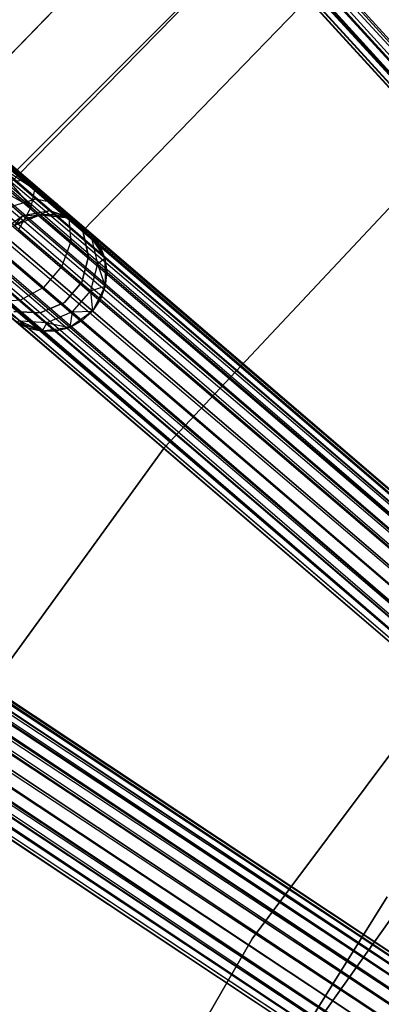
# Model space of a CAD drawing. Extents: x -189 to 189, y -189 to 189.
# Tile 118 of 256: x -46.39 to -40.21, y 26.76 to 43.57. Entities that reach past the tile are written whole.
import ezdxf

# ---------------------------------------------------------------- set-up
doc = ezdxf.new("R2010")
doc.units = 0
doc.header["$LTSCALE"] = 25.4
doc.layers.get('0').update_dxf_attribs({"linetype": 'CONTINUOUS'})

# ---------------------------------------------------------------- blocks, each defined once
blk = doc.blocks.new('NL2500012474_STL')
at = {"color": 0}
for p, q in [((77.623, 124.332, 178.471), (161.831, 31.626, 178.385)), ((77.623, 124.332, 178.471), (161.831, 31.626, 178.385)), ((77.623, 124.332, 178.471), (161.685, 31.492, 178.249)), ((77.623, 124.332, 178.471), (161.685, 31.492, 178.249)), ((77.456, 124.18, 176.615), (161.831, 31.626, 176.615)), ((77.456, 124.18, 176.615), (161.831, 31.626, 176.615)), ((161.831, 31.626, 176.615), (77.192, 123.939, 176.932)), ((161.685, 31.492, 176.751), (77.192, 123.939, 176.932)), ((161.831, 31.626, 176.615), (77.192, 123.939, 176.932)), ((161.685, 31.492, 176.751), (77.192, 123.939, 176.932)), ((161.566, 31.384, 176.932), (77.192, 123.939, 176.932)), ((161.566, 31.384, 176.932), (77.192, 123.939, 176.932)), ((77.31, 124.047, 178.249), (161.685, 31.492, 178.249)), ((77.31, 124.047, 178.249), (161.685, 31.492, 178.249)), ((77.31, 124.047, 178.249), (161.566, 31.384, 178.068)), ((77.31, 124.047, 178.249), (161.566, 31.384, 178.068)), ((77.066, 123.825, 177.379), (161.441, 31.27, 177.621)), ((77.066, 123.825, 177.379), (161.441, 31.27, 177.379)), ((77.066, 123.825, 177.379), (161.441, 31.27, 177.621)), ((161.566, 31.384, 176.932), (77.066, 123.825, 177.379)), ((161.566, 31.384, 176.932), (77.066, 123.825, 177.379)), ((161.484, 31.309, 177.145), (77.066, 123.825, 177.379)), ((161.484, 31.309, 177.145), (77.066, 123.825, 177.379)), ((77.066, 123.825, 177.379), (161.441, 31.27, 177.379)), ((77.109, 123.864, 177.855), (161.566, 31.384, 178.068)), ((77.109, 123.864, 177.855), (161.566, 31.384, 178.068)), ((77.109, 123.864, 177.855), (161.484, 31.309, 177.855)), ((77.109, 123.864, 177.855), (161.484, 31.309, 177.855)), ((77.109, 123.864, 177.855), (161.441, 31.27, 177.621)), ((77.109, 123.864, 177.855), (161.441, 31.27, 177.621)), ((63.969, 110.31, 177.855), (159.078, 28.825, 177.855)), ((63.969, 110.31, 177.855), (159.078, 28.825, 177.855)), ((63.969, 110.31, 177.855), (159.005, 28.74, 178.068)), ((63.969, 110.31, 177.855), (159.005, 28.74, 178.068)), ((63.969, 110.31, 177.855), (158.901, 28.619, 178.249)), ((63.969, 110.31, 177.855), (158.901, 28.619, 178.249)), ((64.007, 110.354, 177.379), (159.116, 28.869, 177.379)), ((64.007, 110.354, 177.379), (159.116, 28.869, 177.621)), ((64.007, 110.354, 177.379), (159.116, 28.869, 177.379)), ((64.007, 110.354, 177.379), (159.116, 28.869, 177.621)), ((64.007, 110.354, 177.379), (159.078, 28.825, 177.855)), ((64.007, 110.354, 177.379), (159.078, 28.825, 177.855)), ((63.896, 110.225, 176.932), (159.005, 28.74, 176.932)), ((63.896, 110.225, 176.932), (159.005, 28.74, 176.932)), ((63.896, 110.225, 176.932), (159.078, 28.825, 177.145)), ((63.896, 110.225, 176.932), (159.078, 28.825, 177.145)), ((63.896, 110.225, 176.932), (159.116, 28.869, 177.379)), ((63.896, 110.225, 176.932), (159.116, 28.869, 177.379)), ((63.792, 110.103, 178.249), (158.901, 28.619, 178.249)), ((63.792, 110.103, 178.249), (158.901, 28.619, 178.249)), ((63.792, 110.103, 178.249), (158.772, 28.468, 178.385)), ((63.792, 110.103, 178.249), (158.772, 28.468, 178.385)), ((63.792, 110.103, 178.249), (158.626, 28.297, 178.471)), ((63.792, 110.103, 178.249), (158.626, 28.297, 178.471)), ((63.663, 109.953, 176.615), (158.772, 28.468, 176.615)), ((63.663, 109.953, 176.615), (158.772, 28.468, 176.615)), ((63.663, 109.953, 176.615), (158.901, 28.619, 176.751)), ((63.663, 109.953, 176.615), (158.901, 28.619, 176.751)), ((63.663, 109.953, 176.615), (159.005, 28.74, 176.932)), ((63.663, 109.953, 176.615), (159.005, 28.74, 176.932)), ((63.516, 109.782, 178.471), (158.626, 28.297, 178.471)), ((63.516, 109.782, 178.471), (158.626, 28.297, 178.471)), ((158.772, 28.468, 176.615), (63.361, 109.6, 176.5)), ((63.361, 109.6, 178.5), (158.47, 28.115, 178.5)), ((63.361, 109.6, 178.5), (158.47, 28.115, 178.5)), ((158.626, 28.297, 176.529), (63.361, 109.6, 176.5)), ((158.772, 28.468, 176.615), (63.361, 109.6, 176.5)), ((158.626, 28.297, 176.529), (63.361, 109.6, 176.5)), ((158.47, 28.115, 176.5), (63.361, 109.6, 176.5)), ((158.47, 28.115, 176.5), (63.361, 109.6, 176.5)), ((63.205, 109.418, 178.471), (158.314, 27.934, 178.471)), ((63.205, 109.418, 178.471), (158.314, 27.934, 178.471)), ((63.205, 109.418, 178.471), (158.167, 27.762, 178.385)), ((63.205, 109.418, 178.471), (158.167, 27.762, 178.385)), ((63.205, 109.418, 178.471), (158.038, 27.612, 178.249)), ((63.205, 109.418, 178.471), (158.038, 27.612, 178.249)), ((63.058, 109.247, 176.615), (158.167, 27.762, 176.615)), ((158.47, 28.115, 176.5), (63.058, 109.247, 176.615)), ((158.47, 28.115, 176.5), (63.058, 109.247, 176.615)), ((158.314, 27.934, 176.529), (63.058, 109.247, 176.615)), ((158.314, 27.934, 176.529), (63.058, 109.247, 176.615)), ((63.058, 109.247, 176.615), (158.167, 27.762, 176.615)), ((158.167, 27.762, 176.615), (62.825, 108.975, 176.932)), ((158.038, 27.612, 176.751), (62.825, 108.975, 176.932)), ((158.167, 27.762, 176.615), (62.825, 108.975, 176.932)), ((158.038, 27.612, 176.751), (62.825, 108.975, 176.932)), ((157.934, 27.49, 176.932), (62.825, 108.975, 176.932)), ((157.934, 27.49, 176.932), (62.825, 108.975, 176.932)), ((62.929, 109.096, 178.249), (158.038, 27.612, 178.249)), ((62.929, 109.096, 178.249), (158.038, 27.612, 178.249)), ((62.929, 109.096, 178.249), (157.934, 27.49, 178.068)), ((62.929, 109.096, 178.249), (157.934, 27.49, 178.068)), ((62.715, 108.846, 177.379), (157.824, 27.362, 177.621)), ((62.715, 108.846, 177.379), (157.824, 27.362, 177.379)), ((62.715, 108.846, 177.379), (157.824, 27.362, 177.621)), ((157.934, 27.49, 176.932), (62.715, 108.846, 177.379)), ((157.934, 27.49, 176.932), (62.715, 108.846, 177.379)), ((157.861, 27.405, 177.145), (62.715, 108.846, 177.379)), ((157.861, 27.405, 177.145), (62.715, 108.846, 177.379)), ((62.715, 108.846, 177.379), (157.824, 27.362, 177.379)), ((62.752, 108.89, 177.855), (157.934, 27.49, 178.068)), ((62.752, 108.89, 177.855), (157.934, 27.49, 178.068)), ((62.752, 108.89, 177.855), (157.861, 27.405, 177.855)), ((62.752, 108.89, 177.855), (157.861, 27.405, 177.855)), ((62.752, 108.89, 177.855), (157.824, 27.362, 177.621)), ((62.752, 108.89, 177.855), (157.824, 27.362, 177.621)), ((51.378, 93.824, 177.855), (155.779, 24.645, 177.855)), ((51.378, 93.824, 177.855), (155.779, 24.645, 177.855)), ((51.378, 93.824, 177.855), (155.718, 24.552, 178.068)), ((51.378, 93.824, 177.855), (155.718, 24.552, 178.068)), ((51.378, 93.824, 177.855), (155.629, 24.418, 178.249)), ((51.378, 93.824, 177.855), (155.629, 24.418, 178.249)), ((51.41, 93.872, 177.379), (155.811, 24.693, 177.379)), ((51.41, 93.872, 177.379), (155.811, 24.693, 177.621)), ((51.41, 93.872, 177.379), (155.811, 24.693, 177.379)), ((51.41, 93.872, 177.379), (155.811, 24.693, 177.621)), ((51.41, 93.872, 177.379), (155.779, 24.645, 177.855)), ((51.41, 93.872, 177.379), (155.779, 24.645, 177.855)), ((51.316, 93.731, 176.932), (155.718, 24.552, 176.932)), ((51.316, 93.731, 176.932), (155.718, 24.552, 176.932)), ((51.316, 93.731, 176.932), (155.779, 24.645, 177.145)), ((51.316, 93.731, 176.932), (155.779, 24.645, 177.145)), ((51.316, 93.731, 176.932), (155.811, 24.693, 177.379)), ((51.316, 93.731, 176.932), (155.811, 24.693, 177.379)), ((51.228, 93.598, 178.249), (155.629, 24.418, 178.249)), ((51.228, 93.598, 178.249), (155.629, 24.418, 178.249)), ((51.228, 93.598, 178.249), (155.52, 24.253, 178.385)), ((51.228, 93.598, 178.249), (155.52, 24.253, 178.385)), ((51.228, 93.598, 178.249), (155.395, 24.065, 178.471)), ((51.228, 93.598, 178.249), (155.395, 24.065, 178.471)), ((51.118, 93.432, 176.615), (155.52, 24.253, 176.615)), ((51.118, 93.432, 176.615), (155.52, 24.253, 176.615)), ((51.118, 93.432, 176.615), (155.629, 24.418, 176.751)), ((51.118, 93.432, 176.615), (155.629, 24.418, 176.751)), ((51.118, 93.432, 176.615), (155.718, 24.552, 176.932)), ((51.118, 93.432, 176.615), (155.718, 24.552, 176.932)), ((50.993, 93.244, 178.471), (155.395, 24.065, 178.471)), ((50.993, 93.244, 178.471), (155.395, 24.065, 178.471)), ((155.52, 24.253, 176.615), (50.861, 93.045, 176.5)), ((50.861, 93.045, 178.5), (155.263, 23.866, 178.5)), ((50.861, 93.045, 178.5), (155.263, 23.866, 178.5)), ((155.395, 24.065, 176.529), (50.861, 93.045, 176.5)), ((155.52, 24.253, 176.615), (50.861, 93.045, 176.5)), ((155.395, 24.065, 176.529), (50.861, 93.045, 176.5)), ((155.263, 23.866, 176.5), (50.861, 93.045, 176.5)), ((155.263, 23.866, 176.5), (50.861, 93.045, 176.5)), ((50.729, 92.845, 178.471), (155.131, 23.666, 178.471)), ((50.729, 92.845, 178.471), (155.131, 23.666, 178.471)), ((50.729, 92.845, 178.471), (155.006, 23.478, 178.385)), ((50.729, 92.845, 178.471), (155.006, 23.478, 178.385)), ((50.729, 92.845, 178.471), (154.897, 23.313, 178.249)), ((50.729, 92.845, 178.471), (154.897, 23.313, 178.249)), ((50.605, 92.657, 176.615), (155.006, 23.478, 176.615)), ((155.263, 23.866, 176.5), (50.605, 92.657, 176.615)), ((155.263, 23.866, 176.5), (50.605, 92.657, 176.615)), ((155.131, 23.666, 176.529), (50.605, 92.657, 176.615)), ((155.131, 23.666, 176.529), (50.605, 92.657, 176.615)), ((50.605, 92.657, 176.615), (155.006, 23.478, 176.615)), ((50.495, 92.492, 178.249), (154.897, 23.313, 178.249)), ((50.495, 92.492, 178.249), (154.897, 23.313, 178.249)), ((50.495, 92.492, 178.249), (154.808, 23.18, 178.068)), ((50.495, 92.492, 178.249), (154.808, 23.18, 178.068)), ((155.006, 23.478, 176.615), (50.407, 92.359, 176.932)), ((154.897, 23.313, 176.751), (50.407, 92.359, 176.932)), ((155.006, 23.478, 176.615), (50.407, 92.359, 176.932)), ((154.897, 23.313, 176.751), (50.407, 92.359, 176.932)), ((154.808, 23.18, 176.932), (50.407, 92.359, 176.932)), ((154.808, 23.18, 176.932), (50.407, 92.359, 176.932)), ((50.313, 92.217, 177.379), (154.715, 23.038, 177.621)), ((50.313, 92.217, 177.379), (154.715, 23.038, 177.379)), ((50.313, 92.217, 177.379), (154.715, 23.038, 177.621)), ((154.808, 23.18, 176.932), (50.313, 92.217, 177.379)), ((154.808, 23.18, 176.932), (50.313, 92.217, 177.379)), ((154.746, 23.086, 177.145), (50.313, 92.217, 177.379)), ((154.746, 23.086, 177.145), (50.313, 92.217, 177.379)), ((50.313, 92.217, 177.379), (154.715, 23.038, 177.379)), ((50.345, 92.265, 177.855), (154.808, 23.18, 178.068)), ((50.345, 92.265, 177.855), (154.808, 23.18, 178.068)), ((50.345, 92.265, 177.855), (154.746, 23.086, 177.855)), ((50.345, 92.265, 177.855), (154.746, 23.086, 177.855)), ((50.345, 92.265, 177.855), (154.715, 23.038, 177.621)), ((50.345, 92.265, 177.855), (154.715, 23.038, 177.621)), ((148.464, 46.854, 26.5), (143.128, 41.347, 26.5)), ((143.128, 41.347, 17), (148.464, 46.854, 17)), ((148.464, 46.854, 26.5), (143.128, 41.347, 26.5)), ((143.128, 41.347, 17), (148.464, 46.854, 17)), ((144.845, 41.034, 26.5), (150.24, 46.434, 26.5)), ((150.24, 46.434, 17), (144.845, 41.034, 17)), ((150.24, 46.434, 17), (144.845, 41.034, 17)), ((144.845, 41.034, 26.5), (150.24, 46.434, 26.5)), ((144.588, 40.665, 20), (149.831, 46.002, 20)), ((149.831, 46.002, 19), (144.588, 40.665, 19)), ((144.588, 40.665, 20), (149.831, 46.002, 20)), ((149.831, 46.002, 19), (144.588, 40.665, 19)), ((146.002, 40.028, 22), (149.92, 44.067, 22)), ((149.92, 44.067, 20), (146.002, 40.028, 20)), ((149.92, 44.067, 20), (146.002, 40.028, 20)), ((146.002, 40.028, 22), (149.92, 44.067, 22)), ((152.298, 41.545, 20), (147.398, 36.327, 20)), ((147.398, 36.327, 22), (152.298, 41.545, 22)), ((147.398, 36.327, 22), (152.298, 41.545, 22)), ((152.298, 41.545, 20), (147.398, 36.327, 20)), ((144.425, 41.232, 26.932), (145.081, 40.893, 27.236)), ((144.425, 41.232, 26.932), (145.081, 40.893, 27.236)), ((144.425, 41.232, 28.068), (145.182, 40.731, 27.675)), ((144.425, 41.232, 28.068), (145.182, 40.731, 27.675)), ((144.425, 41.232, 28.068), (145.119, 40.427, 28.039)), ((144.425, 41.232, 28.068), (145.119, 40.427, 28.039)), ((144.498, 41.317, 27.145), (145.081, 40.893, 27.236)), ((144.498, 41.317, 27.145), (145.081, 40.893, 27.236)), ((144.498, 41.317, 27.855), (145.182, 40.731, 27.675)), ((144.498, 41.317, 27.855), (145.182, 40.731, 27.675)), ((144.535, 41.361, 27.621), (145.081, 40.893, 27.236)), ((144.535, 41.361, 27.379), (145.081, 40.893, 27.236)), ((144.535, 41.361, 27.379), (145.081, 40.893, 27.236)), ((144.535, 41.361, 27.621), (145.081, 40.893, 27.236)), ((144.535, 41.361, 27.621), (145.182, 40.731, 27.675)), ((144.535, 41.361, 27.621), (145.182, 40.731, 27.675)), ((144.321, 41.111, 28.249), (145.119, 40.427, 28.039)), ((144.321, 41.111, 28.249), (145.119, 40.427, 28.039)), ((144.192, 40.96, 28.385), (145.119, 40.427, 28.039)), ((144.192, 40.96, 28.385), (145.119, 40.427, 28.039)), ((145.081, 40.893, 27.236), (144.841, 40.876, 26.823)), ((145.081, 40.893, 27.236), (144.841, 40.876, 26.823)), ((144.841, 40.876, 26.823), (145.194, 40.573, 26.513)), ((144.841, 40.876, 26.823), (145.194, 40.573, 26.513)), ((145.182, 40.731, 27.675), (145.081, 40.893, 27.236)), ((145.081, 40.893, 27.236), (145.544, 40.496, 26.829)), ((145.081, 40.893, 27.236), (145.544, 40.496, 26.829)), ((145.182, 40.731, 27.675), (145.081, 40.893, 27.236)), ((145.119, 40.427, 28.039), (145.182, 40.731, 27.675)), ((145.119, 40.427, 28.039), (145.182, 40.731, 27.675)), ((145.182, 40.731, 27.675), (145.762, 40.234, 27.165)), ((145.182, 40.731, 27.675), (145.762, 40.234, 27.165)), ((144.79, 40.447, 26.288), (145.194, 40.573, 26.513)), ((144.79, 40.447, 26.288), (145.194, 40.573, 26.513)), ((145.194, 40.573, 26.513), (145.429, 40.372, 26.048)), ((145.194, 40.573, 26.513), (145.429, 40.372, 26.048)), ((145.194, 40.573, 26.513), (145.544, 40.496, 26.829)), ((145.194, 40.573, 26.513), (145.544, 40.496, 26.829)), ((144.79, 40.447, 26.288), (144.974, 40.29, 25.927)), ((144.79, 40.447, 26.288), (144.974, 40.29, 25.927)), ((144.908, 40.049, 28.245), (145.119, 40.427, 28.039)), ((144.908, 40.049, 28.245), (145.119, 40.427, 28.039)), ((144.974, 40.29, 25.927), (145.429, 40.372, 26.048)), ((144.974, 40.29, 25.927), (145.429, 40.372, 26.048)), ((145.119, 40.427, 28.039), (145.797, 39.846, 27.443)), ((145.119, 40.427, 28.039), (145.797, 39.846, 27.443)), ((145.429, 40.372, 26.048), (145.271, 40.297, 25.5)), ((145.429, 40.372, 26.048), (145.271, 40.297, 25.5)), ((145.429, 40.372, 26.048), (145.512, 40.301, 25.5)), ((145.429, 40.372, 26.048), (145.512, 40.301, 25.5)), ((145.429, 40.372, 26.048), (145.747, 40.247, 25.5)), ((145.429, 40.372, 26.048), (145.747, 40.247, 25.5)), ((145.429, 40.372, 26.048), (145.854, 40.231, 26.219)), ((145.429, 40.372, 26.048), (145.854, 40.231, 26.219)), ((145.544, 40.496, 26.829), (145.854, 40.231, 26.219)), ((145.544, 40.496, 26.829), (145.854, 40.231, 26.219)), ((145.544, 40.496, 26.829), (145.762, 40.234, 27.165)), ((145.544, 40.496, 26.829), (145.762, 40.234, 27.165)), ((144.591, 40.006, 25.883), (144.974, 40.29, 25.927)), ((144.591, 40.006, 25.883), (144.974, 40.29, 25.927)), ((144.826, 40.119, 20), (145.271, 40.297, 20)), ((144.826, 40.119, 20), (145.271, 40.297, 20)), ((144.974, 40.29, 25.927), (144.826, 40.119, 25.5)), ((144.974, 40.29, 25.927), (144.826, 40.119, 25.5)), ((145.038, 40.235, 25.5), (144.826, 40.119, 25.5)), ((144.826, 40.119, 20), (145.038, 40.235, 25.5)), ((145.038, 40.235, 25.5), (144.826, 40.119, 25.5)), ((144.826, 40.119, 20), (145.038, 40.235, 25.5)), ((144.974, 40.29, 25.927), (145.271, 40.297, 25.5)), ((144.974, 40.29, 25.927), (145.271, 40.297, 25.5)), ((144.974, 40.29, 25.927), (145.038, 40.235, 25.5)), ((144.974, 40.29, 25.927), (145.038, 40.235, 25.5)), ((145.271, 40.297, 25.5), (145.038, 40.235, 25.5)), ((145.038, 40.235, 25.5), (145.271, 40.297, 20)), ((145.038, 40.235, 25.5), (145.271, 40.297, 20)), ((145.271, 40.297, 25.5), (145.038, 40.235, 25.5)), ((145.512, 40.301, 25.5), (145.271, 40.297, 25.5)), ((145.271, 40.297, 20), (145.512, 40.301, 25.5)), ((145.512, 40.301, 25.5), (145.271, 40.297, 25.5)), ((145.271, 40.297, 20), (145.512, 40.301, 25.5)), ((145.271, 40.297, 20), (145.747, 40.247, 20)), ((145.271, 40.297, 20), (145.747, 40.247, 20)), ((145.271, 40.297, 25.5), (145.271, 40.297, 20)), ((145.271, 40.297, 25.5), (145.271, 40.297, 20)), ((145.747, 40.247, 25.5), (145.512, 40.301, 25.5)), ((145.512, 40.301, 25.5), (145.747, 40.247, 20)), ((145.512, 40.301, 25.5), (145.747, 40.247, 20)), ((145.747, 40.247, 25.5), (145.512, 40.301, 25.5)), ((145.747, 40.247, 20), (146.145, 39.981, 20)), ((145.854, 40.231, 26.219), (145.747, 40.247, 25.5)), ((145.854, 40.231, 26.219), (145.747, 40.247, 25.5)), ((145.962, 40.138, 25.5), (145.747, 40.247, 25.5)), ((145.747, 40.247, 20), (145.962, 40.138, 25.5)), ((145.747, 40.247, 20), (146.145, 39.981, 20)), ((145.747, 40.247, 25.5), (145.747, 40.247, 20)), ((145.747, 40.247, 25.5), (145.747, 40.247, 20)), ((145.962, 40.138, 25.5), (145.747, 40.247, 25.5)), ((145.747, 40.247, 20), (145.962, 40.138, 25.5)), ((145.762, 40.234, 27.165), (146.15, 39.902, 26.401)), ((145.762, 40.234, 27.165), (146.15, 39.902, 26.401)), ((145.762, 40.234, 27.165), (145.797, 39.846, 27.443)), ((145.762, 40.234, 27.165), (145.797, 39.846, 27.443)), ((145.854, 40.231, 26.219), (145.962, 40.138, 25.5)), ((145.854, 40.231, 26.219), (146.145, 39.981, 25.5)), ((145.854, 40.231, 26.219), (145.962, 40.138, 25.5)), ((145.854, 40.231, 26.219), (146.145, 39.981, 25.5)), ((145.854, 40.231, 26.219), (146.15, 39.902, 26.401)), ((145.854, 40.231, 26.219), (146.15, 39.902, 26.401)), ((144.908, 40.049, 28.245), (145.64, 39.422, 27.601)), ((144.908, 40.049, 28.245), (145.64, 39.422, 27.601)), ((145.962, 40.138, 25.5), (146.145, 39.981, 20)), ((145.962, 40.138, 25.5), (146.145, 39.981, 20)), ((146.094, 39.585, 22), (146.002, 40.028, 22)), ((146.002, 40.028, 22), (146.002, 40.028, 20)), ((146.002, 40.028, 20), (146.094, 39.585, 20)), ((146.002, 40.028, 22), (146.002, 40.028, 20)), ((146.002, 40.028, 20), (146.094, 39.585, 20)), ((146.094, 39.585, 22), (146.002, 40.028, 22)), ((146.145, 39.981, 20), (146.375, 39.561, 20)), ((146.145, 39.981, 25.5), (146.145, 39.981, 20)), ((146.15, 39.902, 26.401), (146.145, 39.981, 25.5)), ((146.15, 39.902, 26.401), (146.145, 39.981, 25.5)), ((146.286, 39.785, 25.5), (146.145, 39.981, 25.5)), ((146.145, 39.981, 20), (146.286, 39.785, 25.5)), ((146.145, 39.981, 20), (146.375, 39.561, 20)), ((146.145, 39.981, 25.5), (146.145, 39.981, 20)), ((146.286, 39.785, 25.5), (146.145, 39.981, 25.5)), ((146.145, 39.981, 20), (146.286, 39.785, 25.5)), ((146.15, 39.902, 26.401), (146.286, 39.785, 25.5)), ((146.15, 39.902, 26.401), (146.286, 39.785, 25.5)), ((146.15, 39.902, 26.401), (146.375, 39.561, 25.5)), ((146.15, 39.902, 26.401), (146.375, 39.561, 25.5)), ((146.15, 39.902, 26.401), (146.249, 39.459, 26.552)), ((146.15, 39.902, 26.401), (146.249, 39.459, 26.552)), ((144.597, 39.686, 28.245), (145.329, 39.059, 27.601)), ((144.597, 39.686, 28.245), (145.329, 39.059, 27.601)), ((145.797, 39.846, 27.443), (145.64, 39.422, 27.601)), ((145.797, 39.846, 27.443), (145.64, 39.422, 27.601)), ((145.797, 39.846, 27.443), (146.249, 39.459, 26.552)), ((145.797, 39.846, 27.443), (146.249, 39.459, 26.552)), ((146.375, 39.561, 25.5), (146.286, 39.785, 25.5)), ((146.286, 39.785, 25.5), (146.375, 39.561, 20)), ((146.286, 39.785, 25.5), (146.375, 39.561, 20)), ((146.375, 39.561, 25.5), (146.286, 39.785, 25.5)), ((145.981, 39.146, 22), (146.094, 39.585, 22)), ((146.094, 39.585, 20), (145.981, 39.146, 20)), ((146.094, 39.585, 20), (145.981, 39.146, 20)), ((145.981, 39.146, 22), (146.094, 39.585, 22)), ((146.094, 39.585, 22), (146.094, 39.585, 20)), ((146.094, 39.585, 22), (146.094, 39.585, 20)), ((146.249, 39.459, 26.552), (146.375, 39.561, 25.5)), ((146.249, 39.459, 26.552), (146.375, 39.561, 25.5)), ((146.375, 39.561, 20), (146.383, 39.083, 20)), ((146.408, 39.323, 25.5), (146.375, 39.561, 25.5)), ((146.375, 39.561, 20), (146.408, 39.323, 25.5)), ((146.375, 39.561, 20), (146.383, 39.083, 20)), ((146.375, 39.561, 25.5), (146.375, 39.561, 20)), ((146.375, 39.561, 25.5), (146.375, 39.561, 20)), ((146.408, 39.323, 25.5), (146.375, 39.561, 25.5)), ((146.375, 39.561, 20), (146.408, 39.323, 25.5)), ((144.257, 39.419, 28.039), (144.934, 38.839, 27.443)), ((144.257, 39.419, 28.039), (144.934, 38.839, 27.443)), ((145.64, 39.422, 27.601), (145.329, 39.059, 27.601)), ((145.64, 39.422, 27.601), (145.329, 39.059, 27.601)), ((145.64, 39.422, 27.601), (146.129, 39.003, 26.637)), ((145.64, 39.422, 27.601), (146.129, 39.003, 26.637)), ((146.249, 39.459, 26.552), (146.129, 39.003, 26.637)), ((146.249, 39.459, 26.552), (146.129, 39.003, 26.637)), ((146.249, 39.459, 26.552), (146.408, 39.323, 25.5)), ((146.249, 39.459, 26.552), (146.408, 39.323, 25.5)), ((146.249, 39.459, 26.552), (146.383, 39.083, 25.5)), ((146.249, 39.459, 26.552), (146.383, 39.083, 25.5)), ((146.383, 39.083, 25.5), (146.408, 39.323, 25.5)), ((146.408, 39.323, 25.5), (146.383, 39.083, 20)), ((146.408, 39.323, 25.5), (146.383, 39.083, 20)), ((146.383, 39.083, 25.5), (146.408, 39.323, 25.5)), ((145.329, 39.059, 27.601), (144.934, 38.839, 27.443)), ((145.329, 39.059, 27.601), (144.934, 38.839, 27.443)), ((145.329, 39.059, 27.601), (145.818, 38.64, 26.637)), ((145.329, 39.059, 27.601), (145.818, 38.64, 26.637)), ((145.687, 38.803, 22), (145.981, 39.146, 22)), ((145.981, 39.146, 20), (145.687, 38.803, 20)), ((145.981, 39.146, 20), (145.687, 38.803, 20)), ((145.687, 38.803, 22), (145.981, 39.146, 22)), ((145.981, 39.146, 22), (145.981, 39.146, 20)), ((145.981, 39.146, 22), (145.981, 39.146, 20)), ((146.129, 39.003, 26.637), (146.383, 39.083, 25.5)), ((146.129, 39.003, 26.637), (146.383, 39.083, 25.5)), ((146.383, 39.083, 20), (146.167, 38.655, 20)), ((146.383, 39.083, 20), (146.167, 38.655, 20)), ((146.301, 38.856, 25.5), (146.383, 39.083, 25.5)), ((146.383, 39.083, 20), (146.301, 38.856, 25.5)), ((146.301, 38.856, 25.5), (146.383, 39.083, 25.5)), ((146.383, 39.083, 20), (146.301, 38.856, 25.5)), ((146.383, 39.083, 25.5), (146.383, 39.083, 20)), ((146.383, 39.083, 25.5), (146.383, 39.083, 20)), ((146.129, 39.003, 26.637), (145.818, 38.64, 26.637)), ((146.129, 39.003, 26.637), (145.818, 38.64, 26.637)), ((146.129, 39.003, 26.637), (146.301, 38.856, 25.5)), ((146.129, 39.003, 26.637), (146.301, 38.856, 25.5)), ((146.129, 39.003, 26.637), (146.167, 38.655, 25.5)), ((146.129, 39.003, 26.637), (146.167, 38.655, 25.5)), ((146.167, 38.655, 25.5), (146.301, 38.856, 25.5)), ((146.301, 38.856, 25.5), (146.167, 38.655, 20)), ((146.167, 38.655, 25.5), (146.301, 38.856, 25.5)), ((146.301, 38.856, 25.5), (146.167, 38.655, 20)), ((144.934, 38.839, 27.443), (144.545, 38.814, 27.165)), ((144.934, 38.839, 27.443), (144.545, 38.814, 27.165)), ((144.545, 38.814, 27.165), (144.933, 38.482, 26.401)), ((144.545, 38.814, 27.165), (144.933, 38.482, 26.401)), ((144.933, 38.482, 26.401), (144.562, 38.724, 26.219)), ((144.933, 38.482, 26.401), (144.562, 38.724, 26.219)), ((144.934, 38.839, 27.443), (145.386, 38.452, 26.552)), ((144.934, 38.839, 27.443), (145.386, 38.452, 26.552)), ((145.271, 38.624, 22), (145.687, 38.803, 22)), ((145.687, 38.803, 20), (145.271, 38.624, 20)), ((145.687, 38.803, 20), (145.271, 38.624, 20)), ((145.271, 38.624, 22), (145.687, 38.803, 22)), ((145.687, 38.803, 22), (145.687, 38.803, 20)), ((145.687, 38.803, 22), (145.687, 38.803, 20)), ((144.819, 38.647, 22), (145.271, 38.624, 22)), ((145.271, 38.624, 20), (144.819, 38.647, 20)), ((145.271, 38.624, 20), (144.819, 38.647, 20)), ((144.819, 38.647, 22), (145.271, 38.624, 22)), ((145.271, 38.624, 22), (145.271, 38.624, 20)), ((145.271, 38.624, 22), (145.271, 38.624, 20)), ((145.818, 38.64, 26.637), (145.386, 38.452, 26.552)), ((145.818, 38.64, 26.637), (145.386, 38.452, 26.552)), ((146.167, 38.655, 20), (145.778, 38.377, 20)), ((146.167, 38.655, 20), (145.778, 38.377, 20)), ((145.818, 38.64, 26.637), (145.778, 38.377, 25.5)), ((145.818, 38.64, 26.637), (145.778, 38.377, 25.5)), ((145.818, 38.64, 26.637), (146.167, 38.655, 25.5)), ((145.818, 38.64, 26.637), (146.167, 38.655, 25.5)), ((145.818, 38.64, 26.637), (145.99, 38.493, 25.5)), ((145.818, 38.64, 26.637), (145.99, 38.493, 25.5)), ((145.99, 38.493, 25.5), (146.167, 38.655, 25.5)), ((145.99, 38.493, 25.5), (146.167, 38.655, 25.5)), ((145.99, 38.493, 25.5), (146.167, 38.655, 20)), ((145.99, 38.493, 25.5), (146.167, 38.655, 20)), ((146.167, 38.655, 25.5), (146.167, 38.655, 20)), ((146.167, 38.655, 25.5), (146.167, 38.655, 20)), ((144.933, 38.482, 26.401), (144.854, 38.474, 25.5)), ((144.933, 38.482, 26.401), (144.854, 38.474, 25.5)), ((145.304, 38.311, 20), (144.854, 38.474, 20)), ((144.854, 38.474, 25.5), (145.069, 38.365, 25.5)), ((145.069, 38.365, 25.5), (144.854, 38.474, 20)), ((145.304, 38.311, 20), (144.854, 38.474, 20)), ((145.069, 38.365, 25.5), (144.854, 38.474, 20)), ((144.854, 38.474, 25.5), (145.069, 38.365, 25.5)), ((145.386, 38.452, 26.552), (144.933, 38.482, 26.401)), ((144.933, 38.482, 26.401), (145.304, 38.311, 25.5)), ((144.933, 38.482, 26.401), (145.304, 38.311, 25.5)), ((144.933, 38.482, 26.401), (145.069, 38.365, 25.5)), ((144.933, 38.482, 26.401), (145.069, 38.365, 25.5)), ((145.386, 38.452, 26.552), (144.933, 38.482, 26.401)), ((145.069, 38.365, 25.5), (145.304, 38.311, 25.5)), ((145.304, 38.311, 20), (145.069, 38.365, 25.5)), ((145.069, 38.365, 25.5), (145.304, 38.311, 25.5)), ((145.304, 38.311, 20), (145.069, 38.365, 25.5)), ((145.386, 38.452, 26.552), (145.304, 38.311, 25.5)), ((145.386, 38.452, 26.552), (145.304, 38.311, 25.5)), ((145.778, 38.377, 20), (145.304, 38.311, 20)), ((145.778, 38.377, 20), (145.304, 38.311, 20)), ((145.386, 38.452, 26.552), (145.778, 38.377, 25.5)), ((145.386, 38.452, 26.552), (145.778, 38.377, 25.5)), ((145.386, 38.452, 26.552), (145.545, 38.315, 25.5)), ((145.386, 38.452, 26.552), (145.545, 38.315, 25.5)), ((145.545, 38.315, 25.5), (145.778, 38.377, 25.5)), ((145.778, 38.377, 20), (145.545, 38.315, 25.5)), ((145.545, 38.315, 25.5), (145.778, 38.377, 25.5)), ((145.778, 38.377, 20), (145.545, 38.315, 25.5)), ((145.778, 38.377, 25.5), (145.99, 38.493, 25.5)), ((145.99, 38.493, 25.5), (145.778, 38.377, 20)), ((145.99, 38.493, 25.5), (145.778, 38.377, 20)), ((145.778, 38.377, 25.5), (145.99, 38.493, 25.5)), ((145.778, 38.377, 25.5), (145.778, 38.377, 20)), ((145.778, 38.377, 25.5), (145.778, 38.377, 20)), ((145.304, 38.311, 25.5), (145.545, 38.315, 25.5)), ((145.545, 38.315, 25.5), (145.304, 38.311, 20)), ((145.545, 38.315, 25.5), (145.304, 38.311, 20)), ((145.304, 38.311, 25.5), (145.545, 38.315, 25.5)), ((145.304, 38.311, 25.5), (145.304, 38.311, 20)), ((145.304, 38.311, 25.5), (145.304, 38.311, 20)), ((147.398, 36.327, 20), (143.19, 30.536, 20)), ((143.19, 30.536, 22), (147.398, 36.327, 22)), ((143.19, 30.536, 22), (147.398, 36.327, 22)), ((147.398, 36.327, 20), (143.19, 30.536, 20)), ((147.398, 36.327, 22), (147.398, 36.327, 20)), ((147.398, 36.327, 22), (147.398, 36.327, 20)), ((148.893, 27.937, 20), (152.57, 32.847, 20)), ((152.57, 32.847, 26.5), (148.893, 27.937, 26.5)), ((148.893, 27.937, 20), (152.57, 32.847, 20)), ((152.57, 32.847, 26.5), (148.893, 27.937, 26.5)), ((149.367, 25.604, 20), (153.244, 31.078, 20)), ((153.244, 31.078, 19), (149.367, 25.604, 19)), ((153.244, 31.078, 19), (149.367, 25.604, 19)), ((149.367, 25.604, 20), (153.244, 31.078, 20)), ((151.203, 28.653, 20), (147.985, 23.506, 20)), ((147.985, 23.506, 26.5), (151.203, 28.653, 26.5)), ((147.985, 23.506, 26.5), (151.203, 28.653, 26.5)), ((151.203, 28.653, 20), (147.985, 23.506, 20)), ((145.834, 22.62, 20), (148.893, 27.937, 20)), ((148.893, 27.937, 26.5), (145.834, 22.62, 26.5)), ((145.834, 22.62, 20), (148.893, 27.937, 20)), ((148.893, 27.937, 26.5), (145.834, 22.62, 26.5)), ((148.893, 27.937, 20), (148.893, 27.937, 26.5)), ((148.893, 27.937, 20), (148.893, 27.937, 26.5))]:
    blk.add_line(p, q, dxfattribs=at)

msp = doc.modelspace()

# ---------------------------------------------------------------- block references
at = {"color": 0}
msp.add_blockref('NL2500012474_STL', (-191.311, -0.058, -1716.743), dxfattribs=at)

doc.saveas('drawing.dxf')
